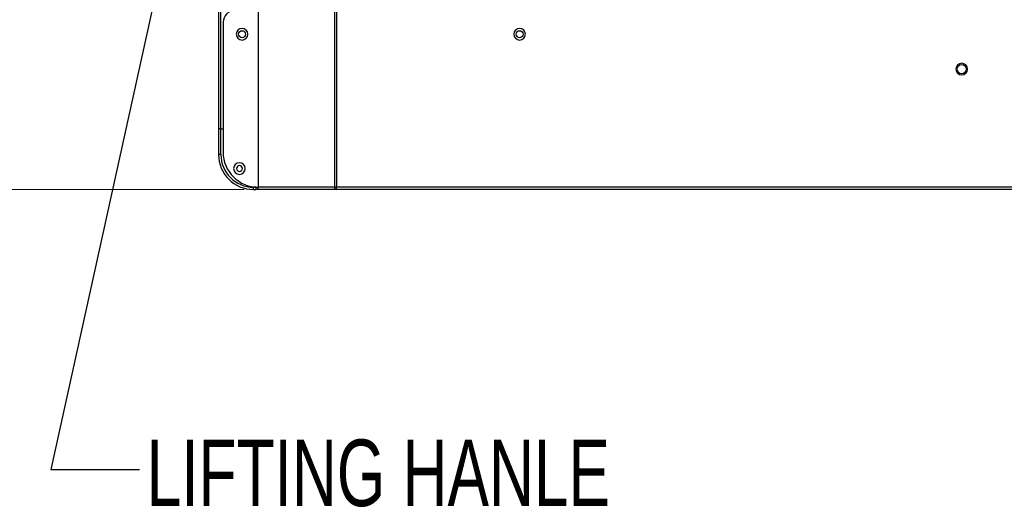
# Model space of a CAD drawing. Header units: millimetres. Extents: x 0 to 1118, y 0 to 864.
# Tile 60 of 256: x 664 to 734, y 283 to 318. Entities that reach past the tile are written whole.
import ezdxf

# ---------------------------------------------------------------- set-up
doc = ezdxf.new("R2010")
doc.units = ezdxf.units.MM
doc.styles.add('SLDTEXTSTYLE0', font='TXT', dxfattribs={"width": 0.7})
doc.styles.add('SLDTEXTSTYLE5', font='TXT', dxfattribs={"width": 0.75})
doc.dimstyles.new('SLDDIMSTYLE2', dxfattribs={"dimtxt": 0.18, "dimasz": 0.762, "dimexe": 0, "dimexo": 0.0625, "dimgap": 0, "dimtad": 0, "dimtih": 1, "dimtoh": 1, "dimdec": 0, "dimrnd": 1e-09, "dimzin": 0, "dimdsep": 46, "dimtxsty": 'Standard', "dimblk1": 'DOT', "dimblk2": 'DOT', "dimsah": 1, "dimcen": 0.09, "dimadec": 0, "dimazin": 0, "dimtfac": 0.762, "dimtdec": 0, "dimtofl": 0, "dimtmove": 0, "dimatfit": 3, "dimldrblk": 'DOT', "dimfxl": 1, "dimfrac": 2, "dimtolj": 1, "dimtzin": 0, "dimarcsym": 0})
doc.dimstyles.new('SLDDIMSTYLE3', dxfattribs={"dimtxt": 4.7625, "dimasz": 3.556, "dimexe": 0, "dimexo": 0.0625, "dimgap": 1.190625, "dimtad": 1, "dimlfac": 6, "dimrnd": 1e-09, "dimzin": 4, "dimdsep": 46, "dimtxsty": 'SLDTEXTSTYLE5', "dimsah": 1, "dimcen": 0.09, "dimadec": 0, "dimazin": 1, "dimtfac": 1, "dimtofl": 0, "dimtmove": 0, "dimatfit": 3, "dimfxl": 1, "dimfrac": 2, "dimtolj": 1, "dimtzin": 12, "dimarcsym": 0})

# ---------------------------------------------------------------- blocks, each defined once
blk = doc.blocks.new('_D_16')
at = {"color": 7, "linetype": 'Continuous', "lineweight": 0}
for p, q in [((778.402, 346.194), (660.652, 346.194)), ((661.652, 305.578), (661.652, 346.194)), ((679.681, 305.578), (660.652, 305.578))]:
    blk.add_line(p, q, dxfattribs=at)
at = {"color": 7, "linetype": 'Continuous', "lineweight": 18}
for points in [[(661.652, 346.194), (661.271, 342.638), (662.033, 342.638)], [(661.652, 305.578), (662.033, 309.134), (661.271, 309.134)]]:
    blk.add_solid(points, dxfattribs=at)
at = {"color": 7, "linetype": 'Continuous', "lineweight": 18, "insert": (655.513, 318.473), "char_height": 4.7625, "attachment_point": 1, "rotation": 90, "style": 'SLDTEXTSTYLE5'}
blk.add_mtext('243.70', dxfattribs=at)
blk = doc.blocks.new('_Dot')
at = {"color": 0, "linetype": 'ByBlock', "lineweight": -2}
blk.add_line((-0.5, 0), (-1, 0), dxfattribs=at)
at = {"color": 0, "linetype": 'ByBlock', "const_width": 0.5}
blk.add_lwpolyline([(-0.25, 0, 1), (0.25, 0, 1)], format="xyb", close=True, dxfattribs=at)

msp = doc.modelspace()

# ---------------------------------------------------------------- linework, layer by layer
at = {"color": 7, "linetype": 'Continuous', "lineweight": 25}
for p, q in [((677.8309, 513.636), (677.8309, 309.911)), ((677.9976, 309.911), (677.9976, 513.636)), ((680.6647, 318.3776), (680.6645, 305.7443)), ((680.6857, 305.7443), (680.6883, 318.3776)), ((686.1334, 318.3776), (686.1334, 305.7443)), ((686.2748, 318.3776), (686.2748, 305.7443)), ((678.1642, 317.5443), (678.1642, 308.2443)), ((677.9976, 309.911), (677.8309, 309.911)), ((677.8309, 309.911), (677.8309, 308.0776)), ((677.9976, 309.911), (678.1642, 309.911)), ((677.9976, 308.0776), (677.9976, 309.911)), ((677.9976, 308.0776), (677.8309, 308.0776)), ((680.5142, 305.7443), (680.3309, 305.7443)), ((680.3309, 305.5776), (680.3309, 305.7443)), ((680.3309, 305.5776), (680.5142, 305.5776)), ((680.5142, 305.7488), (680.5142, 305.7443)), ((680.5142, 305.7443), (680.6356, 305.7443)), ((680.5142, 305.7443), (680.5142, 305.5776)), ((680.6809, 305.5776), (680.5142, 305.5776)), ((686.2512, 305.5776), (680.6809, 305.5776)), ((686.1334, 305.7443), (680.6859, 305.7443)), ((686.2748, 305.7443), (686.1334, 305.7443)), ((686.2748, 305.5776), (686.2512, 305.5776)), ((686.2748, 305.5776), (686.2748, 305.7443)), ((774.3182, 305.7443), (686.2748, 305.7443)), ((774.3182, 305.5776), (686.2748, 305.5776))]:
    msp.add_line(p, q, dxfattribs=at)
for centre, radius in [((679.5182, 316.6943), 0.25), ((699.4016, 316.6943), 0.25), ((731.0682, 314.1943), 0.3333)]:
    msp.add_circle(centre, radius, dxfattribs=at)
for centre, radius, start, end in [((678.9976, 317.5443), 0.8333, 90, 180), ((679.5182, 316.6943), 0.4167, 0, 180), ((679.5182, 316.6943), 0.4167, 180, 0), ((699.4016, 316.6943), 0.4167, 0, 180), ((699.4016, 316.6943), 0.4167, 180, 0), ((731.0682, 314.1943), 0.4167, 0, 180), ((731.0682, 314.1943), 0.4167, 180, 0), ((680.6642, 308.2443), 2.5, 180, 270.011244), ((680.3309, 308.0776), 2.5, 180, 270), ((680.3309, 308.0776), 2.3333, 180, 270), ((679.3309, 307.0776), 0.4167, 0, 180), ((679.3309, 307.0776), 0.4167, 180, 0), ((679.3309, 307.0776), 0.2083, 0, 180), ((679.3309, 307.0776), 0.2083, 180, 0), ((686.2807, 305.7235), 0.1488, 171.950533, 258.578246)]:
    msp.add_arc(centre, radius, start, end, dxfattribs=at)
msp.add_open_spline([(680.6647, 305.7443), (680.6685, 305.7443), (680.6762, 305.7443), (680.6825, 305.7443), (680.6857, 305.7443)], degree=3, dxfattribs=at)
msp.add_open_spline([(680.6809, 305.5776), (680.6809, 305.5797), (680.6809, 305.5837), (680.6809, 305.6224), (680.6809, 305.668), (680.6809, 305.7117), (680.6809, 305.7336), (680.6809, 305.7443)], degree=3, knots=[0, 0, 0, 0, 0.2866123, 0.5525213, 0.7965541, 0.8999445, 1, 1, 1, 1], dxfattribs=at)

# ---------------------------------------------------------------- texts
at = {"color": 7, "linetype": 'Continuous', "lineweight": 0, "insert": (672.6857, 287.6806), "char_height": 4.7625, "attachment_point": 1, "style": 'SLDTEXTSTYLE0'}
msp.add_mtext('LIFTING HANLE', dxfattribs=at)

# ---------------------------------------------------------------- dimensions: what is measured, and where the dimension line sits
at = {"color": 7, "linetype": 'Continuous', "lineweight": 18}
dim = msp.add_linear_dim(base=(661.6522, 346.1943), p1=(680.6809, 305.5776), p2=(779.4016, 346.1943), angle=90, dimstyle='SLDDIMSTYLE3', dxfattribs=at)
dim.commit()
dim.dimension.update_dxf_attribs({"geometry": '_D_16', "text_midpoint": (661.6522, 328.1475), "dimtype": 160})

# ---------------------------------------------------------------- leaders
at = {"color": 7, "linetype": 'Continuous', "lineweight": 0}
msp.add_leader([(679.3353, 346.8609), (665.819, 285.5284), (672.169, 285.5284)], dimstyle='SLDDIMSTYLE2', dxfattribs=at)

doc.saveas('drawing.dxf')
